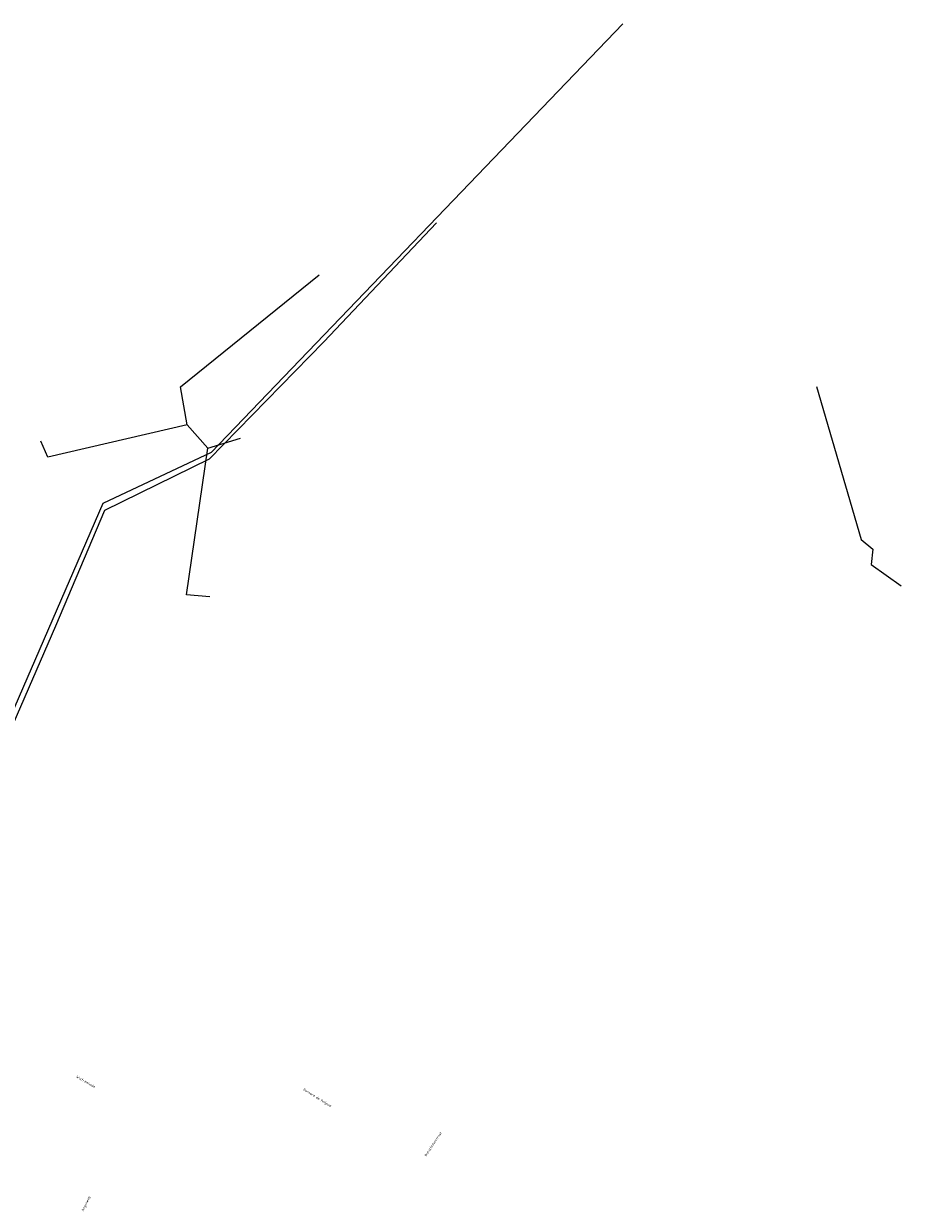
# Model space of a CAD drawing. Header units: metres. Extents: x 152202 to 157341, y 461610 to 468701.
# Tile 77 of 238: x 152976 to 153658, y 464826 to 465747. Entities that reach past the tile are written whole.
import ezdxf
from ezdxf.enums import TextEntityAlignment as Align
from ezdxf.lldxf.tags import DXFTag

# ---------------------------------------------------------------- set-up
doc = ezdxf.new("R2010")
doc.units = ezdxf.units.M
for name, color, linetype, lineweight in [('B-OI-RI-DRUK-G', 190, 'RI-PERS', 18), ('B-OI-RI-PERSLEIDING-G', 210, 'RI-PERS', 18), ('B-RO-OG-TOPOGRAFIE-T18', 2, 'CONTINUOUS', 18)]:
    doc.layers.add(name, color=color, linetype=linetype, lineweight=lineweight)
doc.styles.add('NLCS-ISO-M200-T18', font='NLCS-ISO.ttf', dxfattribs={"height": 360})
tags = doc.linetypes.add('RI-PERS', pattern='A,7,-2,["P",Standard,S=1.8,R=0,X=-0.5,Y=-0.9],-2,7,-2,[102,NLCS.SHX,S=1,R=180,X=0,Y=0],-2', length=22).pattern_tags.tags
tags[6] = DXFTag(74, 10)

msp = doc.modelspace()

# ---------------------------------------------------------------- linework, layer by layer
at = {"layer": 'B-OI-RI-DRUK-G'}
for p, q in [((153097.88, 465464.69), (153205.41, 465551.56)), ((153102.88, 465435.19), (153097.88, 465464.69)), ((153591.97, 465464.81), (153626.63, 465346.06)), ((153102.88, 465435.19), (152994.66, 465409.91)), ((153119.02, 465417), (153102.88, 465435.19)), ((153119.02, 465417), (153144.44, 465424.69)), ((152994.66, 465409.91), (152989.25, 465422.28)), ((153102.53, 465303.03), (153119.02, 465417)), ((153626.63, 465346.06), (153635.55, 465338.41)), ((153635.55, 465338.41), (153634.42, 465326.53)), ((153634.42, 465326.53), (153657.73, 465309.97)), ((153120.42, 465301.34), (153102.53, 465303.03))]:
    msp.add_line(p, q, dxfattribs=at)
at = {"layer": 'B-OI-RI-PERSLEIDING-G'}
for p, q in [((153441.4, 465746.9), (153121.5, 465413.5)), ((153296.7, 465592.09), (153209.22, 465499.53)), ((153209.22, 465499.53), (153120.01, 465408.34)), ((153121.5, 465413.5), (153037.4, 465373.9)), ((153120.01, 465408.34), (153038.81, 465368.53)), ((153037.4, 465373.9), (152927.9, 465121.4)), ((153038.81, 465368.53), (153000.66, 465278.72)), ((153000.66, 465278.72), (152943.6, 465147.3))]:
    msp.add_line(p, q, dxfattribs=at)

# ---------------------------------------------------------------- texts
at = {"layer": 'B-RO-OG-TOPOGRAFIE-T18', "style": 'NLCS-ISO-M200-T18'}
for s, rotation, p in [('Wolframkade', 330.2, (153024.116, 464924.524)), ('Bernard de Roijpad', 328, (153203.903, 464911.905)), ('Bunschoterstraat', 56.4, (153294.011, 464876.033)), ('Argonweg', 64.8, (153024.471, 464829.578))]:
    msp.add_text(s, height=1.875, rotation=rotation, dxfattribs=at).set_placement(p, align=Align.MIDDLE)

doc.saveas('drawing.dxf')
